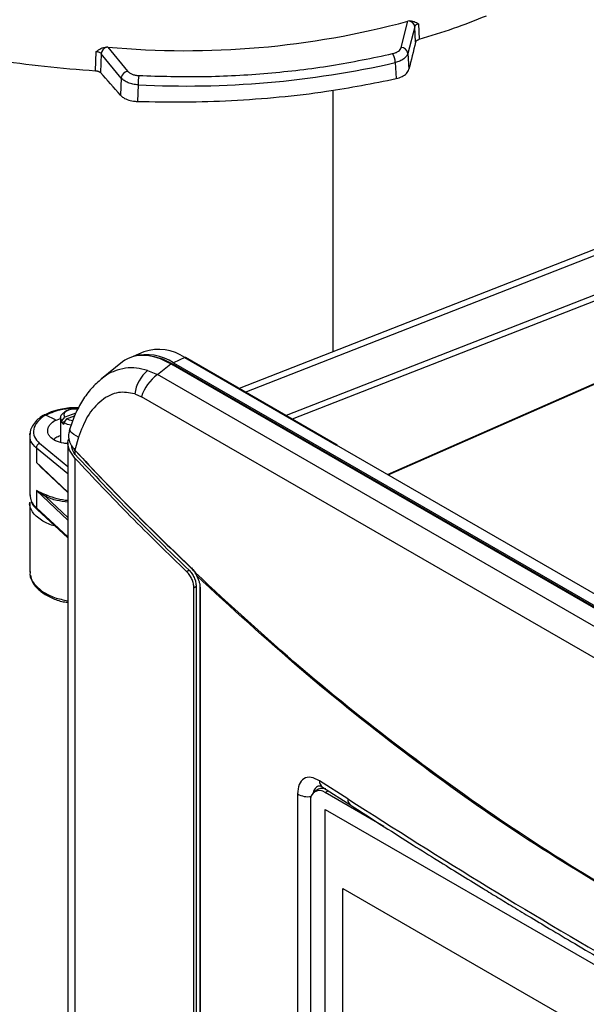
# Model space of a CAD drawing. Header units: inches. Extents: x 0.4 to 16.8, y 0 to 10.8.
# Tile 70 of 104: x 13.985 to 14.255, y 7.634 to 8.104. Entities that reach past the tile are written whole.
import ezdxf

# ---------------------------------------------------------------- set-up
doc = ezdxf.new("R2010")
doc.units = ezdxf.units.IN
doc.header["$MEASUREMENT"] = 0

msp = doc.modelspace()

# ---------------------------------------------------------------- linework, layer by layer
at = {"color": 7, "linetype": 'Continuous'}
for p, q in [((14.1669257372, 8.0910455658), (14.1701197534, 8.1035700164)), ((14.1707049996, 8.1036957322), (14.1701197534, 8.1035700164)), ((14.1734140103, 8.1009630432), (14.1701671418, 8.0882313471)), ((14.1738383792, 8.0935552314), (14.1734140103, 8.1009630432)), ((14.1751655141, 8.1023720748), (14.175586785, 8.0949683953)), ((14.0209716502, 8.0799338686), (14.0213566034, 8.0891020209)), ((14.0268609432, 8.0912101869), (14.0262192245, 8.0912300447)), ((14.0268609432, 8.0912101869), (14.0362584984, 8.0797720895)), ((14.0237451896, 8.0880501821), (14.0233621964, 8.0790186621)), ((14.0332982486, 8.0764228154), (14.0237451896, 8.0880501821)), ((14.1701671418, 8.0882313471), (14.1705983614, 8.0806163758)), ((14.1640975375, 8.0837904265), (14.1645396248, 8.0761560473)), ((14.0332982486, 8.0764228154), (14.0329624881, 8.0681842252)), ((14.0413517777, 8.0732003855), (14.0410167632, 8.0652430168)), ((14.134305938, 8.0706346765), (14.134305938, 7.9455695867)), ((14.3147490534, 8.0162132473), (14.0895476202, 7.9280466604)), ((14.0924992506, 7.9263427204), (14.3134934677, 8.012862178)), ((14.3011960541, 7.9892048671), (14.1119491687, 7.9151145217)), ((14.2993916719, 7.9856389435), (14.114900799, 7.9134105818)), ((14.0440669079, 7.9455681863), (14.039006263, 7.9433288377)), ((14.1604363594, 7.8869297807), (14.2910027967, 7.9444545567)), ((14.1607036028, 7.8867755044), (14.2909848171, 7.9441746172)), ((14.0339175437, 7.9407310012), (14.0238839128, 7.9327171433)), ((14.0505124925, 7.9346758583), (14.056938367, 7.9398082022)), ((14.5874979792, 7.6335226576), (14.056938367, 7.9398082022)), ((14.0578196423, 7.9392994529), (14.0582755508, 7.9395718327)), ((14.0636517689, 7.9428187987), (14.0582755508, 7.9402583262)), ((14.0582755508, 7.9402583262), (14.5884806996, 7.6341774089)), ((14.5884806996, 7.6334909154), (14.0582755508, 7.9395718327)), ((14.0636517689, 7.9428187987), (14.136061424, 7.9010175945)), ((14.1363610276, 7.9010218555), (14.0639393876, 7.9428299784)), ((14.0458088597, 7.9367216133), (14.0505124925, 7.9346758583)), ((14.5798399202, 7.6291016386), (14.0505124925, 7.9346758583)), ((14.0239547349, 7.9326329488), (14.0236021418, 7.932317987)), ((14.0396926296, 7.9255879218), (14.0429110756, 7.924141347)), ((14.5722385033, 7.6185671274), (14.0429110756, 7.924141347)), ((13.9972705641, 7.9153117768), (13.9970652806, 7.9153947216)), ((14.0018931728, 7.9131102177), (13.9972705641, 7.9153117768)), ((14.0074066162, 7.9175017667), (14.0062464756, 7.9168318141)), ((14.0115432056, 7.9162855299), (14.0063314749, 7.9144185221)), ((14.0071964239, 7.9136138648), (14.0109885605, 7.9149723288)), ((14.0018931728, 7.9131102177), (14.001897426, 7.9128263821)), ((14.001897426, 7.9128263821), (14.004325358, 7.9137767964)), ((14.004325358, 7.9141537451), (14.004325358, 7.9023561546)), ((14.0049228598, 7.9125744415), (14.0063314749, 7.9144185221)), ((14.0049228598, 7.9117707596), (14.0049228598, 7.9125744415)), ((14.0061146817, 7.9121977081), (14.0049228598, 7.9117707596)), ((14.0071964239, 7.9136138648), (14.0057878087, 7.9117697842)), ((14.0057878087, 7.9117697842), (14.0057878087, 7.9109661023)), ((13.9895615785, 7.9056572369), (13.9895615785, 7.8772884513)), ((13.9897333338, 7.9066471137), (13.9895621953, 7.9056291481)), ((14.0087040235, 7.9087880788), (14.0084059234, 7.9077739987)), ((14.0087080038, 7.9083455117), (14.0085083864, 7.9077431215)), ((14.0077926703, 7.8906668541), (13.9942131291, 7.9018476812)), ((14.0077926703, 7.9022613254), (14.0077926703, 7.4755506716)), ((14.0128844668, 7.9047605), (14.0110941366, 7.8986701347)), ((14.1360452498, 7.9010104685), (14.136061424, 7.9010175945)), ((14.521432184, 7.678531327), (14.1360452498, 7.9010104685)), ((13.9927312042, 7.8996246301), (13.9927312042, 7.892693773)), ((14.0077926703, 7.8872236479), (13.9927312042, 7.8996246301)), ((14.0113889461, 7.8982314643), (14.0107241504, 7.8991789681)), ((14.0111991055, 7.89658671), (14.0111991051, 7.8978773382)), ((13.9927312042, 7.892693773), (13.9945082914, 7.8911026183)), ((13.9958076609, 7.8895492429), (13.9927312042, 7.892693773)), ((13.9927312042, 7.892693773), (14.0077926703, 7.8785821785)), ((14.0111487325, 7.8947316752), (14.0111487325, 7.4718556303)), ((13.9943968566, 7.8909561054), (14.0077926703, 7.8784051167)), ((13.9895621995, 7.8772906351), (13.9901439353, 7.8749059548)), ((13.98973737, 7.8772979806), (13.9898110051, 7.8768647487)), ((13.9927312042, 7.8792990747), (13.9927312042, 7.8710561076)), ((13.9927312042, 7.8792990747), (13.9958076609, 7.8779491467)), ((13.9972143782, 7.8763565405), (13.9927312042, 7.8792990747)), ((14.0077926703, 7.8651874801), (13.9927312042, 7.8792990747)), ((13.9958076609, 7.8779491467), (13.9976225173, 7.8771889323)), ((13.9895615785, 7.8737071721), (13.9895615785, 7.8405453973)), ((14.0077926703, 7.8664453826), (13.9972143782, 7.8763565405)), ((14.0077926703, 7.8572284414), (13.9927312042, 7.8710561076)), ((13.9930758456, 7.8702021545), (14.0077926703, 7.8566908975)), ((13.9895620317, 7.8405649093), (13.9897410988, 7.8398646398)), ((14.0656509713, 7.8412325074), (14.0645784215, 7.8404952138)), ((14.067323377, 7.8423821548), (14.066935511, 7.8421155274)), ((14.0674568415, 7.8416041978), (14.0687240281, 7.8399074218)), ((14.0677777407, 7.8411434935), (14.0689043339, 7.8395862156)), ((14.0687240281, 7.8399074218), (14.0691588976, 7.8387295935)), ((14.0679804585, 7.8328724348), (14.0690523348, 7.8336098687)), ((14.0679804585, 7.4523352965), (14.0679804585, 7.8328724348)), ((14.0690523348, 7.8336098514), (14.0690523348, 7.4530727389)), ((14.0707548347, 7.8331518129), (14.0707548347, 7.4484701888)), ((14.0709063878, 7.832909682), (14.0709063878, 7.4482280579)), ((14.1414975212, 7.7319026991), (14.1279437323, 7.7406147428)), ((14.1275291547, 7.7365096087), (14.1256732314, 7.735438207)), ((14.1283016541, 7.7381941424), (14.1293536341, 7.7375768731)), ((14.1293536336, 7.7375768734), (14.1428419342, 7.7289071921)), ((14.1305940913, 7.734950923), (14.1320929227, 7.7358161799)), ((14.1175063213, 7.7343043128), (14.1175063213, 7.4835008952)), ((14.1586538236, 7.7187523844), (14.1305940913, 7.734950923)), ((14.1236343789, 7.7309318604), (14.1236343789, 7.481790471)), ((14.1305940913, 7.726914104), (14.4391413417, 7.5487935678)), ((14.1305940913, 7.4777727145), (14.1305940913, 7.726914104)), ((14.1391367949, 7.6891254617), (14.4307129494, 7.5208021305)), ((14.1391367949, 7.480571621), (14.1391367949, 7.6891254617))]:
    msp.add_line(p, q, dxfattribs=at)
at = {"color": 7, "linetype": 'Continuous', "flags": 128}
for points in [[(14.0582755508, 7.9395718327), (14.0531593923, 7.9420084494), (14.0485444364, 7.9432801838)], [(14.0049228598, 7.9125744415), (14.0043408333, 7.9138937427), (14.0046043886, 7.9152466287), (14.0056794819, 7.9164583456), (14.0062464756, 7.9168318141)], [(14.0063314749, 7.9144185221), (14.0059691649, 7.915387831), (14.0062059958, 7.9163699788), (14.0070131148, 7.9172453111), (14.008292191, 7.9179071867), (14.0098873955, 7.9182749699), (14.0116043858, 7.9183038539), (14.0125487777, 7.9181673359)], [(14.0093260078, 7.910474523), (14.0075771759, 7.9108829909), (14.0057878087, 7.9117697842)], [(14.0101430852, 7.9126848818), (14.0085400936, 7.9129961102), (14.0071964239, 7.9136138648)], [(14.0128844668, 7.9047605), (14.0116992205, 7.9054209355), (14.0106867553, 7.9060753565), (14.0098653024, 7.9067119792), (14.0092496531, 7.9073193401), (14.0088508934, 7.9078865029), (14.0086762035, 7.9084032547), (14.0087059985, 7.9087947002)], [(14.0687240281, 7.8399074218), (14.068637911, 7.8398206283), (14.0685810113, 7.8397397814), (14.0685566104, 7.8396695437), (14.0685661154, 7.8396139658), (14.0686089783, 7.8395762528), (14.068682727, 7.8395585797), (14.0687831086, 7.8395619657), (14.0688425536, 7.8395717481)], [(14.0691588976, 7.8387295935), (14.069119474, 7.8386894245), (14.0690989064, 7.8386590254), (14.0690979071, 7.838639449), (14.0691165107, 7.8386313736), (14.0691540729, 7.8386350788), (14.0691903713, 7.8386444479)]]:
    msp.add_lwpolyline(points, dxfattribs=at)
at = {"color": 7, "linetype": 'Continuous'}
for centre, radius, start, end in [((14.0640786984, 8.4962444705), 0.4067406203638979, 264.7499533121, 285.1121525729), ((14.1701892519, 8.1004753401), 0.0032614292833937, 8.6000737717, 80.9013114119), ((14.0276787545, 8.0875421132), 0.0039662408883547, 111.5915991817, 172.6402828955), ((14.1668443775, 8.087678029), 0.003368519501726, 9.4543361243, 88.6160029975), ((14.1552035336, 8.0835875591), 0.0088963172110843, 1.306659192, 30.3668231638), ((14.0372762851, 8.0758896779), 0.0040136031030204, 104.6897141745, 172.3666829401), ((14.0642866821, 8.5240176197), 0.4514002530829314, 267.0876417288, 282.7744641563), ((14.0790341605, 8.0730717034), 0.0376826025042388, 173.0616619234, 179.8043405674), ((14.0453942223, 7.9214027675), 0.022835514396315, 55.6607457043, 105.8161495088), ((14.0511859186, 7.9251497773), 0.0216238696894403, 54.7962611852, 109.2214402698), ((14.0638060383, 7.9425552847), 0.0003053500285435, 64.1058666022, 120.3460616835), ((14.0581912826, 7.9226725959), 0.0187269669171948, 131.3920776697, 171.0440372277), ((14.062830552, 7.917777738), 0.020911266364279, 126.0905651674, 162.2830510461), ((14.0082188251, 7.9144464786), 0.0042453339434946, 219.070261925, 235.065993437), ((13.9951901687, 7.8995909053), 0.0024591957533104, 113.4095239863, 179.214235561), ((14.0112346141, 7.8984461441), 0.0002643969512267, 122.094217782, 305.7121167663), ((13.9964969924, 7.8772245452), 0.001126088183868, 309.572944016, 358.1877034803), ((14.0101162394, 7.9055708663), 0.0310101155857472, 246.2409146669, 265.7028348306), ((13.9938614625, 7.8710157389), 0.0011309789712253, 177.9544729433, 226.0019105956), ((14.0676216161, 7.8413768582), 0.000280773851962, 125.9343959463, 303.7831470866), ((14.0710271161, 7.8331487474), 0.0002678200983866, 127.1786890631, 243.2061721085), ((14.1314482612, 7.7403952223), 0.0035113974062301, 176.4157268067, 233.4001963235), ((14.1278772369, 7.7316201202), 0.0042983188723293, 50.7967147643, 189.2140369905), ((14.1294536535, 7.7327693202), 0.0042063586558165, 68.8791024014, 117.227277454), ((14.1224362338, 7.7428318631), 0.0098500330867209, 239.9671102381, 278.7552460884), ((14.1449153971, 7.731637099), 0.0034281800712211, 175.5565262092, 232.7568657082)]:
    msp.add_arc(centre, radius, start, end, dxfattribs=at)
for centre, major_axis, ratio, start_param, end_param in [((14.2637834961, 7.0316170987), (0.2127063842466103, 1.705901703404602), 0.1614303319, 0.919139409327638, 0.9287909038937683), ((14.0025088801, 6.8807864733), (-0.3526055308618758, 1.382384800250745), 0.3783347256, 5.641691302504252, 5.656924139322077), ((14.0571683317, 7.9047162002), (-0.02148636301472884, 0.03721941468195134), 0.5730122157, 5.501665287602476, 6.369801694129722), ((14.1360277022, 7.9004566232), (0.0003363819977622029, 0.0005634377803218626), 0.6067386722, 5.506608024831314, 6.990137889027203)]:
    msp.add_ellipse(centre, major_axis=major_axis, ratio=ratio, start_param=start_param, end_param=end_param, dxfattribs=at)
for points, knots in [([(14.17070499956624, 8.103695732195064), (14.17111751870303, 8.103724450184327), (14.17198644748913, 8.10378494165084), (14.17354390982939, 8.103371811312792), (14.17452336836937, 8.102767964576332), (14.17516551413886, 8.102372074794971)], [0, 0, 0, 0, 0.2373800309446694, 0.5000164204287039, 1, 1, 1, 1]), ([(14.17558678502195, 8.094968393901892), (14.18111805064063, 8.09666050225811), (14.19221356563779, 8.100054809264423), (14.20254947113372, 8.104171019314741), (14.20773278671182, 8.106235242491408)], [0, 0, 0, 0, 0.4985136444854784, 1, 1, 1, 1]), ([(13.90291560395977, 8.102034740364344), (13.90814686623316, 8.100348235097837), (13.91860933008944, 8.096975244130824), (13.93576490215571, 8.09248684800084), (13.95393068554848, 8.088480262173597), (13.97424208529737, 8.08488484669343), (13.99656291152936, 8.081826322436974), (14.01280733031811, 8.080566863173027), (14.02097165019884, 8.079933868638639)], [0, 0, 0, 0, 0.1539996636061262, 0.3079975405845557, 0.4664400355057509, 0.6248814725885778, 0.8114683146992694, 1, 1, 1, 1]), ([(14.1734140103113, 8.100963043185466), (14.17346921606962, 8.101115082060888), (14.17357975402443, 8.101419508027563), (14.17397010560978, 8.101819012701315), (14.17449519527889, 8.102154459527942), (14.17494206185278, 8.10229953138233), (14.17516551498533, 8.102372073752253)], [0, 0, 0, 0, 0.2498682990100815, 0.5003088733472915, 0.7501322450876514, 1, 1, 1, 1]), ([(14.17383837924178, 8.093555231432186), (14.17386320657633, 8.093633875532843), (14.17391286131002, 8.093791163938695), (14.17405081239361, 8.094017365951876), (14.17423282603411, 8.09423184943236), (14.17446049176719, 8.094431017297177), (14.17472971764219, 8.094611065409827), (14.17509275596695, 8.094803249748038), (14.17539911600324, 8.09490565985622), (14.17558678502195, 8.094968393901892)], [0, 0, 0, 0, 0.1319054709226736, 0.2638112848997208, 0.3957173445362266, 0.5276235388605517, 0.6595297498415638, 0.791435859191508, 1, 1, 1, 1]), ([(14.02135660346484, 8.089102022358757), (14.02205387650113, 8.089613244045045), (14.02311774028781, 8.090393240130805), (14.02481575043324, 8.091087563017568), (14.02576738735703, 8.091184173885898), (14.02621922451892, 8.091230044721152)], [0, 0, 0, 0, 0.4997387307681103, 0.7624759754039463, 0.9999999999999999, 0.9999999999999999, 0.9999999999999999, 0.9999999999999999]), ([(14.02135660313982, 8.089102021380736), (14.02160953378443, 8.08907057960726), (14.02211535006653, 8.089007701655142), (14.0227894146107, 8.088775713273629), (14.02336304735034, 8.088459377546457), (14.02361790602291, 8.088186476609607), (14.02374518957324, 8.088050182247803)], [0, 0, 0, 0, 0.2498677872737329, 0.4996911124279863, 0.7501317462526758, 0.9999999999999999, 0.9999999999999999, 0.9999999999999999, 0.9999999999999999]), ([(14.16287933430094, 8.08808495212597), (14.16339251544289, 8.088230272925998), (14.16441992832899, 8.08852121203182), (14.16564011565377, 8.089230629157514), (14.16654995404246, 8.090080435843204), (14.16680064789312, 8.090724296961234), (14.16692573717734, 8.091045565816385)], [0, 0, 0, 0, 0.2498738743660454, 0.5002592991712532, 0.7506432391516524, 1, 1, 1, 1]), ([(14.04162751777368, 8.077623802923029), (14.05189561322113, 8.07732081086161), (14.07250164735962, 8.076712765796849), (14.10338895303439, 8.078468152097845), (14.13381565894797, 8.082002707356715), (14.15321335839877, 8.086062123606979), (14.16287933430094, 8.08808495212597)], [0, 0, 0, 0, 0.2491526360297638, 0.4999999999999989, 0.7508473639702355, 1, 1, 1, 1]), ([(14.17016714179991, 8.088231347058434), (14.16997914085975, 8.087755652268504), (14.16960233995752, 8.086802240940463), (14.16823735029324, 8.085532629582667), (14.16640753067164, 8.084463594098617), (14.16486697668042, 8.084014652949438), (14.1640975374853, 8.08379042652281)], [0, 0, 0, 0, 0.2493404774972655, 0.4997406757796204, 0.750142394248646, 1, 1, 1, 1]), ([(14.02097165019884, 8.079933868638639), (14.02110563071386, 8.079922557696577), (14.02137359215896, 8.079899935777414), (14.02175796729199, 8.07983120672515), (14.02212171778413, 8.079738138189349), (14.02245869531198, 8.079619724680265), (14.02276246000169, 8.079478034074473), (14.02308639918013, 8.079284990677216), (14.02325730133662, 8.07911995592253), (14.02336219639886, 8.079018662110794)], [0, 0, 0, 0, 0.1317655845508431, 0.2635315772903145, 0.395298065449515, 0.5270651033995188, 0.658832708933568, 0.7906008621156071, 1, 1, 1, 1]), ([(14.03625849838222, 8.079772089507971), (14.03654149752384, 8.07948539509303), (14.03710807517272, 8.078911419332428), (14.03841009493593, 8.078252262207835), (14.03993563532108, 8.077780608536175), (14.04106433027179, 8.077675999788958), (14.04162751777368, 8.077623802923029)], [0, 0, 0, 0, 0.2498738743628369, 0.50025929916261, 0.7506432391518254, 1, 1, 1, 1]), ([(14.16453962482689, 8.076156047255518), (14.16551934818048, 8.076445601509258), (14.16747883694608, 8.077024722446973), (14.16970902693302, 8.07861060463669), (14.17029319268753, 8.079928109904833), (14.17059836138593, 8.080616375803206)], [0, 0, 0, 0, 0.3232170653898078, 0.6464480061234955, 1, 1, 1, 1]), ([(14.04135177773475, 8.073200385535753), (14.04050722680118, 8.073284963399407), (14.03881453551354, 8.073454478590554), (14.03652662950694, 8.074166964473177), (14.03457350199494, 8.075150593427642), (14.03372302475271, 8.075999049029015), (14.03329824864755, 8.076422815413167)], [0, 0, 0, 0, 0.2493404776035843, 0.4997406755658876, 0.7501423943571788, 1, 1, 1, 1]), ([(14.0410167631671, 8.065243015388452), (14.04848438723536, 8.065108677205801), (14.06341965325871, 8.064840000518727), (14.08609274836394, 8.065568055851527), (14.10880021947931, 8.067237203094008), (14.13533731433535, 8.070313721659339), (14.15356473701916, 8.073960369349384), (14.16453962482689, 8.076156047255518)], [0, 0, 0, 0, 0.1780811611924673, 0.3561627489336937, 0.5394224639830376, 0.7226823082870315, 1, 1, 1, 1]), ([(14.03296248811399, 8.06818422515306), (14.03337469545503, 8.067792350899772), (14.03433578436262, 8.066878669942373), (14.03673325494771, 8.06583005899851), (14.03917607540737, 8.06533300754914), (14.04064347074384, 8.06526126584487), (14.0410167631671, 8.065243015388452)], [0, 0, 0, 0, 0.2428543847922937, 0.566231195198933, 0.8896530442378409, 1, 1, 1, 1]), ([(14.04580885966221, 7.936721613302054), (14.04405575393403, 7.937178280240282), (14.04052588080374, 7.93809777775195), (14.03516669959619, 7.937944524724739), (14.0299174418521, 7.936479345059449), (14.02610384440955, 7.934621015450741), (14.02429212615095, 7.932945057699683), (14.02395473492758, 7.932632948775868)], [0, 0, 0, 0, 0.2252788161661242, 0.4535982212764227, 0.6928599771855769, 0.9428021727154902, 1, 1, 1, 1]), ([(14.02395440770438, 7.932773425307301), (14.02226927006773, 7.931273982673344), (14.01889871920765, 7.928274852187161), (14.0146863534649, 7.922478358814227), (14.01113520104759, 7.915992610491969), (14.00951500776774, 7.911191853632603), (14.0087059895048, 7.908794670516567)], [0, 0, 0, 0, 0.250191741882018, 0.5004244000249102, 0.7505447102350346, 1, 1, 1, 1]), ([(14.03969262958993, 7.925587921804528), (14.03708799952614, 7.926030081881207), (14.03160427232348, 7.926960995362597), (14.02351634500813, 7.922779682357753), (14.01676493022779, 7.915190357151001), (14.01416765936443, 7.908209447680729), (14.01288446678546, 7.904760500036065)], [0, 0, 0, 0, 0.2268250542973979, 0.4775521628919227, 0.7418824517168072, 0.9999999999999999, 0.9999999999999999, 0.9999999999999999, 0.9999999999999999]), ([(13.99569281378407, 7.915028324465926), (13.99492594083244, 7.914489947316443), (13.99316010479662, 7.913250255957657), (13.9912419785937, 7.910946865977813), (13.98995633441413, 7.908647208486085), (13.98979518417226, 7.907201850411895), (13.98973333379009, 7.906647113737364)], [0, 0, 0, 0, 0.225597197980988, 0.5194702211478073, 0.8155699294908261, 1, 1, 1, 1]), ([(13.99706528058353, 7.915394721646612), (13.99571195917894, 7.914381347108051), (13.99292643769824, 7.912295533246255), (13.9911276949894, 7.908555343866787), (13.99135878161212, 7.904845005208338), (13.99327960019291, 7.902827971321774), (13.99421312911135, 7.901847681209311)], [0, 0, 0, 0, 0.24282873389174, 0.4998108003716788, 0.7569051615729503, 1, 1, 1, 1]), ([(13.99706528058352, 7.915394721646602), (13.99694240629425, 7.915421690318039), (13.99668450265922, 7.915478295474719), (13.99613421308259, 7.915362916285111), (13.99559907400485, 7.915087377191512), (13.99529199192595, 7.914757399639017), (13.99519384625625, 7.914651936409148)], [0, 0, 0, 0, 0.1934161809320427, 0.405965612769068, 0.8101422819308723, 1, 1, 1, 1]), ([(14.01291686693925, 7.918851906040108), (14.01205407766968, 7.918875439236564), (14.0087952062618, 7.918964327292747), (14.00388727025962, 7.918104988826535), (13.99936053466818, 7.916787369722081), (13.99757557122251, 7.915760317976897), (13.99696569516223, 7.915409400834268)], [0, 0, 0, 0, 0.1501438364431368, 0.5671135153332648, 0.8520938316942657, 1, 1, 1, 1]), ([(14.01276634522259, 7.918570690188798), (14.0107634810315, 7.918531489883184), (14.00672823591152, 7.918452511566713), (14.00121466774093, 7.917112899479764), (13.99836947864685, 7.915742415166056), (13.99706502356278, 7.915114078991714)], [0, 0, 0, 0, 0.3479640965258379, 0.7010562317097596, 1, 1, 1, 1]), ([(14.00188770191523, 7.903084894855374), (14.00087827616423, 7.903700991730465), (13.99932637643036, 7.9046481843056), (13.99835545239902, 7.906362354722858), (13.9980765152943, 7.907789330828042), (13.99835680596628, 7.909261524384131), (13.99932916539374, 7.91113239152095), (14.00088287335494, 7.912330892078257), (14.00189317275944, 7.913110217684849)], [0, 0, 0, 0, 0.2399130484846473, 0.3688443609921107, 0.5003940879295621, 0.6318781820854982, 0.7606285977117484, 1, 1, 1, 1]), ([(13.98972496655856, 7.905665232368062), (13.98962547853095, 7.90591819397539), (13.98951014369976, 7.906211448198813), (13.98963810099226, 7.906513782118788), (13.98965568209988, 7.906555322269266)], [0, 0, 0, 0, 0.8626017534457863, 1, 1, 1, 1]), ([(13.99273120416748, 7.899624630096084), (13.99167672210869, 7.900680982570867), (13.98984200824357, 7.902518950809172), (13.98975988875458, 7.904726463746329), (13.98972496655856, 7.905665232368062)], [0, 0, 0, 0, 0.5747392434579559, 0.9999999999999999, 0.9999999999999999, 0.9999999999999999, 0.9999999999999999]), ([(14.00432535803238, 7.905426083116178), (14.00347173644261, 7.90517935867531), (14.0022029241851, 7.904812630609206), (14.00150222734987, 7.90411793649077), (14.0012729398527, 7.903890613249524)], [0, 0, 0, 0, 0.6727721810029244, 0.9999999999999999, 0.9999999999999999, 0.9999999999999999, 0.9999999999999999]), ([(14.0085083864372, 7.907743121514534), (14.00838349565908, 7.907413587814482), (14.00794419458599, 7.906254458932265), (14.00811427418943, 7.904042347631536), (14.00898265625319, 7.901252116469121), (14.01038787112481, 7.899533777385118), (14.01109413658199, 7.898670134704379)], [0, 0, 0, 0, 0.1168345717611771, 0.4109635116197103, 0.7039483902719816, 0.9999999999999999, 0.9999999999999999, 0.9999999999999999, 0.9999999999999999]), ([(14.0077926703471, 7.901715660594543), (14.00712652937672, 7.901762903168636), (14.00491464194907, 7.901919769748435), (14.00313286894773, 7.902605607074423), (14.00188770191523, 7.903084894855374)], [0, 0, 0, 0, 0.3011640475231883, 1, 1, 1, 1]), ([(14.01114873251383, 7.894731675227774), (14.01019950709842, 7.89598109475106), (14.0083003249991, 7.898480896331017), (14.00744484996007, 7.901850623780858), (14.00805350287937, 7.903552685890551), (14.00822511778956, 7.904032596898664)], [0, 0, 0, 0, 0.4177545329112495, 0.8358308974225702, 1, 1, 1, 1]), ([(14.01119910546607, 7.896586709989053), (14.01042540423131, 7.897818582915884), (14.00956832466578, 7.899183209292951), (14.00964673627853, 7.900520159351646), (14.0096543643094, 7.900650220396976)], [0, 0, 0, 0, 0.902718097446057, 0.9999999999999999, 0.9999999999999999, 0.9999999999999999, 0.9999999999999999]), ([(14.01109413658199, 7.898670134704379), (14.02032743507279, 7.888870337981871), (14.03878163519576, 7.869283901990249), (14.05790272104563, 7.850826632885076), (14.0674568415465, 7.841604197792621)], [0, 0, 0, 0, 0.5003358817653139, 1, 1, 1, 1]), ([(14.01119910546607, 7.896586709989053), (14.0201180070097, 7.887103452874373), (14.03796382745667, 7.868128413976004), (14.05641916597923, 7.850200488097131), (14.0656509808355, 7.841232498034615)], [0, 0, 0, 0, 0.4997753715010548, 1, 1, 1, 1]), ([(14.01138894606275, 7.898231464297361), (14.02063669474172, 7.888417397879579), (14.03909974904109, 7.868823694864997), (14.05822961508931, 7.850359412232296), (14.06777774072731, 7.841143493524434)], [0, 0, 0, 0, 0.5008785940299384, 1, 1, 1, 1]), ([(14.06457842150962, 7.840495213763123), (14.05553097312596, 7.849278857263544), (14.03742822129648, 7.866853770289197), (14.01991109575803, 7.885436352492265), (14.01114873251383, 7.894731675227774)], [0, 0, 0, 0, 0.4997830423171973, 1, 1, 1, 1]), ([(13.99580766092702, 7.864720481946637), (13.99407227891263, 7.865952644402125), (13.99142860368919, 7.867829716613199), (13.98997360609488, 7.870968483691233), (13.98932514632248, 7.872658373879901), (13.98956361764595, 7.8735025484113), (13.98956463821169, 7.873506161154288)], [0, 0, 0, 0, 0.4846888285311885, 0.7383733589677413, 0.9988803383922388, 1, 1, 1, 1]), ([(13.98981100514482, 7.876864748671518), (13.98985833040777, 7.876012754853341), (13.98997121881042, 7.873980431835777), (13.9917171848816, 7.872130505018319), (13.99273120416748, 7.871056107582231)], [0, 0, 0, 0, 0.4192216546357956, 1, 1, 1, 1]), ([(13.99030162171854, 7.874259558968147), (13.99034809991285, 7.874034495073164), (13.99064833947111, 7.872580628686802), (13.99196289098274, 7.871292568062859), (13.99307394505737, 7.870203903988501)], [0, 0, 0, 0, 0.1548036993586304, 1, 1, 1, 1]), ([(14.0077926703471, 7.873779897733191), (14.005987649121, 7.873976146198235), (14.00214664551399, 7.874393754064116), (13.99892307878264, 7.875676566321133), (13.99721437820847, 7.876356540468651)], [0, 0, 0, 0, 0.469934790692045, 0.9999999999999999, 0.9999999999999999, 0.9999999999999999, 0.9999999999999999]), ([(14.00160525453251, 7.862371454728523), (14.00156405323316, 7.862378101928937), (13.9992885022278, 7.862745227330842), (13.99753218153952, 7.863741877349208), (13.99580766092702, 7.864720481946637)], [0, 0, 0, 0, 0.0181060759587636, 0.9999999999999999, 0.9999999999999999, 0.9999999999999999, 0.9999999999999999]), ([(13.98982506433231, 7.840533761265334), (13.98974923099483, 7.840111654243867), (13.98940084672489, 7.838172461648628), (13.99129180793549, 7.834651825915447), (13.9943323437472, 7.83216548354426), (13.99580766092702, 7.830959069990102)], [0, 0, 0, 0, 0.1252862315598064, 0.5755747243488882, 1, 1, 1, 1]), ([(14.06798045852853, 7.832872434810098), (14.0679345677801, 7.833500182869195), (14.06784279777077, 7.834755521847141), (14.06712597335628, 7.836832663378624), (14.06603813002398, 7.838889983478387), (14.06508340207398, 7.839939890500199), (14.06457842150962, 7.840495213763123)], [0, 0, 0, 0, 0.2417047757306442, 0.4833490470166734, 0.7267298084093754, 1, 1, 1, 1]), ([(14.06565098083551, 7.841232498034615), (14.06611415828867, 7.84072842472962), (14.06704070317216, 7.839720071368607), (14.06814165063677, 7.837705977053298), (14.06890428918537, 7.835561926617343), (14.06900276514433, 7.834263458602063), (14.06905233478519, 7.833609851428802)], [0, 0, 0, 0, 0.2505609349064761, 0.5012246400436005, 0.7489324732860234, 1, 1, 1, 1]), ([(14.50823610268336, 7.586182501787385), (14.48842542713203, 7.591885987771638), (14.44894828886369, 7.603251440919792), (14.39079118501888, 7.625431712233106), (14.33379101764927, 7.651277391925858), (14.27803648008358, 7.68115505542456), (14.22355406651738, 7.714915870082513), (14.1704423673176, 7.752636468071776), (14.11856121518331, 7.79397997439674), (14.08537670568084, 7.82456115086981), (14.06872402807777, 7.839907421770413)], [0, 0, 0, 0, 0.1260035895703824, 0.2510899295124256, 0.3757008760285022, 0.5000000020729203, 0.624301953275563, 0.7489100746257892, 0.8739978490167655, 1, 1, 1, 1]), ([(13.99001423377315, 7.838796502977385), (13.9901792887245, 7.837793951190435), (13.99052775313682, 7.835677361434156), (13.99306379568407, 7.832433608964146), (13.99645036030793, 7.829680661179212), (14.00102990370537, 7.82747363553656), (14.00480076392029, 7.82612925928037), (14.00729078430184, 7.825959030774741), (14.0077926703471, 7.825924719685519)], [0, 0, 0, 0, 0.1593343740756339, 0.3363871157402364, 0.5583413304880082, 0.7267184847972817, 0.9449176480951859, 1, 1, 1, 1]), ([(14.27813999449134, 7.681172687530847), (14.25997441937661, 7.692100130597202), (14.22359189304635, 7.713985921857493), (14.17070927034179, 7.75178009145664), (14.11892114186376, 7.792925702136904), (14.08578820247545, 7.823423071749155), (14.06915889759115, 7.838729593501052)], [0, 0, 0, 0, 0.2483420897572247, 0.4973865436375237, 0.7477400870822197, 1, 1, 1, 1]), ([(14.06915889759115, 7.838729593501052), (14.06941699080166, 7.838253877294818), (14.06993270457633, 7.837303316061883), (14.07047598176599, 7.835784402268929), (14.07084129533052, 7.834279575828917), (14.07088468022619, 7.833366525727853), (14.07090638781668, 7.832909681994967)], [0, 0, 0, 0, 0.2504286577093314, 0.5003987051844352, 0.7500249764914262, 1, 1, 1, 1]), ([(13.99580766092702, 7.830959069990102), (13.99759288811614, 7.829927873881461), (14.00109346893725, 7.827905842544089), (14.00558951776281, 7.827075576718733), (14.0077926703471, 7.826668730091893)], [0, 0, 0, 0, 0.5099802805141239, 1, 1, 1, 1]), ([(14.12794373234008, 7.740614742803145), (14.12656256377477, 7.741301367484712), (14.12380491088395, 7.742672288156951), (14.12036298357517, 7.741878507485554), (14.11797066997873, 7.739128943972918), (14.1176611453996, 7.735912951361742), (14.11750632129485, 7.734304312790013)], [0, 0, 0, 0, 0.2505335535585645, 0.500217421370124, 0.7500088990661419, 1, 1, 1, 1]), ([(14.12850135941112, 7.738076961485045), (14.12811043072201, 7.738081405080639), (14.12701525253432, 7.738093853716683), (14.12575328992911, 7.736969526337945), (14.12500478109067, 7.735631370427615), (14.12492120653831, 7.734665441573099), (14.12491136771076, 7.734551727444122)], [0, 0, 0, 0, 0.2065208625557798, 0.5785636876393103, 0.95038634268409, 1, 1, 1, 1]), ([(14.14149752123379, 7.731902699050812), (14.16373490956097, 7.717726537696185), (14.20820265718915, 7.689378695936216), (14.25483000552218, 7.662078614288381), (14.27813999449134, 7.648430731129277)], [0, 0, 0, 0, 0.5000790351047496, 1, 1, 1, 1]), ([(14.14284193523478, 7.728907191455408), (14.14815738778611, 7.725483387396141), (14.15805214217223, 7.719109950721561), (14.17192389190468, 7.710320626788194), (14.18399443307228, 7.702748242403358), (14.19486457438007, 7.695994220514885), (14.20421126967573, 7.690236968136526), (14.21236105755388, 7.685253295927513), (14.21983816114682, 7.680707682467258), (14.22830744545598, 7.675591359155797), (14.23842884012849, 7.669522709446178), (14.25041543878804, 7.662401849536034), (14.2642882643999, 7.654239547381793), (14.27422573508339, 7.648481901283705), (14.2795009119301, 7.645425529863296)], [0, 0, 0, 0, 0.1202470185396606, 0.2238407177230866, 0.3108289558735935, 0.3891826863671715, 0.4647125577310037, 0.5169336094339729, 0.5681673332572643, 0.6283907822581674, 0.7016858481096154, 0.7880523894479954, 0.8874903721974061, 0.9999999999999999, 0.9999999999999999, 0.9999999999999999, 0.9999999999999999])]:
    msp.add_open_spline(points, degree=3, knots=knots, dxfattribs=at)

doc.saveas('drawing.dxf')
